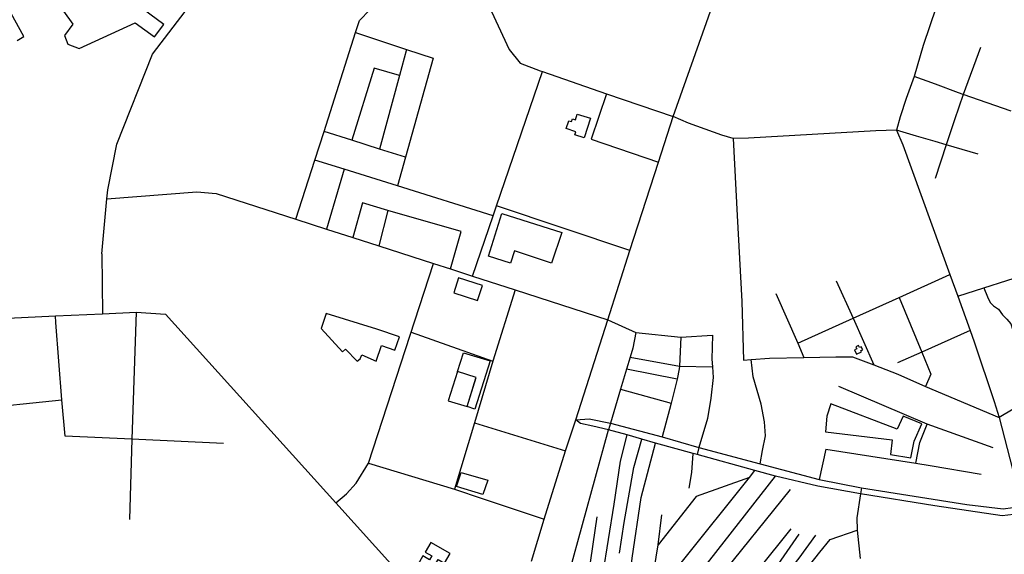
# Model space of a CAD drawing. Header units: millimetres. Extents: x 664923 to 767831, y 3118803 to 3207600.
# Tile 246 of 256: x 720047 to 721484, y 3157405 to 3158186. Entities that reach past the tile are written whole.
import ezdxf

# ---------------------------------------------------------------- set-up
doc = ezdxf.new("R2010")
doc.units = ezdxf.units.MM
for name, color, linetype in [('buildings', 5, 'Continuous'), ('parks', 8, 'Continuous'), ('roads_2', 2, 'Continuous'), ('roads_3', 3, 'Continuous')]:
    doc.layers.add(name, color=color, linetype=linetype)

msp = doc.modelspace()

# ---------------------------------------------------------------- linework, layer by layer
at = {"layer": 'buildings'}
for points in [[(720879.97, 3158041.75), (720870.75, 3158013.29), (720856.89, 3158017.72), (720858.33, 3158022.19), (720844.41, 3158026.65), (720848.15, 3158038.22), (720852.3, 3158036.89), (720853.67, 3158041.12), (720857.88, 3158039.77), (720860.53, 3158047.98), (720879.97, 3158041.75)], [(721265.11, 3157703.3), (721268.25, 3157697.23), (721275.37, 3157700.77), (721274.59, 3157702.33), (721277.31, 3157703.63), (721275.08, 3157708.1), (721272.62, 3157706.89), (721271.24, 3157709.76), (721267.45, 3157708.06), (721268.77, 3157705.04), (721265.11, 3157703.3)], [(720685.94, 3157671.8), (720672.2, 3157628.96), (720699.74, 3157620.68), (720712.82, 3157662.32), (720713.14, 3157663.36), (720685.94, 3157671.8)], [(720645.05, 3157396.77), (720635.37, 3157402.36), (720627.85, 3157389.49), (720658.12, 3157371.98), (720665.64, 3157384.86), (720654.4, 3157391.36), (720657.71, 3157397.04), (720666.78, 3157391.79), (720675.05, 3157405.91), (720647.09, 3157422.08), (720638.83, 3157407.95), (720648.37, 3157402.44), (720645.05, 3157396.77)]]:
    msp.add_lwpolyline(points, close=True, dxfattribs=at)
at = {"layer": 'parks'}
for points in [[(720110.99, 3158198.44), (720124.66, 3158179.5), (720112.37, 3158162.55), (720117.34, 3158150.1), (720133.73, 3158143.61), (720215.31, 3158181.07), (720243.53, 3158160.7), (720257.35, 3158178.74), (720184.9, 3158232.77)], [(720043.18, 3158155.5), (720053.04, 3158161.44), (720034.55, 3158195.05)]]:
    msp.add_lwpolyline(points, dxfattribs=at)
for points in [[(720822.82, 3157830.3), (720768.97, 3157848.03), (720763.29, 3157830.11), (720730.9, 3157840.25), (720750.71, 3157902.84), (720838.24, 3157875.07), (720822.82, 3157830.3)], [(720680.26, 3157786.67), (720714.92, 3157775.49), (720722.13, 3157797.61), (720687.47, 3157808.79), (720680.26, 3157786.67)], [(720601.19, 3157722.55), (720568.28, 3157733.64), (720494.01, 3157756.45), (720486.75, 3157734.67), (720517.96, 3157700.8), (720522.62, 3157704.54), (720539.42, 3157687.02), (720543.9, 3157690.31), (720546.41, 3157696.11), (720567.22, 3157687.18), (720575.16, 3157709.99), (720594.61, 3157703.29), (720601.19, 3157722.55)], [(720711.36, 3157617.07), (720699.74, 3157620.68), (720713.14, 3157663.36), (720685.94, 3157671.8), (720694.59, 3157699.31), (720733.41, 3157687.24), (720711.36, 3157617.07)], [(721223.13, 3157583.73), (721320.39, 3157572.17), (721318.03, 3157550.83), (721347.47, 3157545.89), (721352.19, 3157570.02), (721363.45, 3157595.48), (721336.48, 3157606.66), (721327.34, 3157587.59), (721230.82, 3157624.59), (721225.12, 3157606.62), (721223.13, 3157583.73)], [(720684.57, 3157504.07), (720690.98, 3157524.49), (720730.16, 3157513.18), (720722.69, 3157492.08), (720684.57, 3157504.07)]]:
    msp.add_lwpolyline(points, close=True, dxfattribs=at)
at = {"layer": 'roads_2'}
for points in [[(718883.35, 3158507.22), (718906.17, 3158475.23), (718931.48, 3158441.83), (718960.1, 3158398.39), (718975.25, 3158376.07), (718999.94, 3158348.64), (719031.4, 3158317.01), (719074.42, 3158280.63), (719116.29, 3158243.84), (719156.54, 3158210.65), (719442.99, 3157974.5), (719656.43, 3157827.01), (719785.33, 3157737.93), (719815.4, 3157739.4), (719969.37, 3157746.94), (720098.96, 3157753.3), (720167.52, 3157756.32), (720216.99, 3157758.49), (720259.64, 3157755.74), (720508.35, 3157479.79), (720650.64, 3157321.92), (720664.04, 3157309.35), (720680.72, 3157297.63), (720759.23, 3157270.5)], [(720166.91, 3157843.77), (720174.27, 3157923.99), (720175.59, 3157937.28), (720188.71, 3158003.94), (720240.79, 3158135.61), (720294.75, 3158205.93), (720326.97, 3158247.91), (720401.05, 3158278.58), (720538.39, 3158346.01), (720596.89, 3158374.73), (720627.16, 3158389.65), (720640.61, 3158387.33), (720654.77, 3158372.85), (720703.34, 3158267.65), (720761.23, 3158142.28), (720777.23, 3158122.47), (720806.38, 3158111.13), (720810.02, 3158109.95), (720903.44, 3158077.7), (721000.39, 3158044.23)], [(720166.91, 3157843.77), (720167.52, 3157756.32)]]:
    msp.add_lwpolyline(points, dxfattribs=at)
at = {"layer": 'roads_3'}
for points in [[(720450.02, 3157894.24), (720477.63, 3157980.62), (720491.04, 3158022.57), (720537.2, 3158167), (720542.76, 3158184.43), (720557.88, 3158200.06), (720703.34, 3158267.65), (720886.78, 3158355.01), (720900.7, 3158361.64), (720943.72, 3158486.28), (720957.1, 3158533.2), (720961.19, 3158578.79)], [(720794, 3157394.61), (720812.5, 3157456.27), (720843.42, 3157555.75), (720858.64, 3157601.29), (720905.37, 3157747.6), (720937.49, 3157848.66), (720979.1, 3157977.55), (721000.39, 3158044.23), (721081.73, 3158274.31)], [(721403.16, 3158259.4), (721365.56, 3158147.91), (721352.31, 3158102.94), (721340.53, 3158070.55), (721331.76, 3158043.98), (721326.68, 3158024.32), (721335.81, 3158002.95), (721404.45, 3157813.64), (721415.94, 3157781.94), (721434.14, 3157731.74), (721440.13, 3157715.22), (721469.09, 3157627.98), (721476.5, 3157604.57), (721495.68, 3157528.96), (721508.26, 3157480.74), (721511.11, 3157470.73)], [(720537.2, 3158167), (720611.56, 3158142.53), (720650.46, 3158129.74), (720609.94, 3157984.86), (720598.25, 3157943.02)], [(720611.56, 3158142.53), (720601.24, 3158104.47), (720572.07, 3157996.87)], [(721449.01, 3158145.05), (721423.87, 3158076.49), (721411.46, 3158039.44), (721399.19, 3158002.8), (721382.87, 3157954.04)], [(720601.24, 3158104.47), (720564.12, 3158114.84), (720531.76, 3158009.65)], [(720707.89, 3157811.19), (720738.07, 3157899.44), (720742.89, 3157913.75), (720810.02, 3158109.95)], [(721493.79, 3158052.17), (721423.87, 3158076.49), (721417.13, 3158078.94), (721383.34, 3158091.45), (721352.31, 3158102.94)], [(720903.44, 3158077.7), (720880.91, 3158011.25), (720979.1, 3157977.55)], [(721326.68, 3158024.32), (721296.47, 3158023.48), (721110.39, 3158012.94), (721087.96, 3158012.38), (721071.5, 3158016.99), (721022.91, 3158034.89), (721000.39, 3158044.23)], [(720609.94, 3157984.86), (720572.07, 3157996.87), (720531.76, 3158009.65), (720491.04, 3158022.57)], [(721087.96, 3158012.38), (721093.96, 3157900.01), (721100.68, 3157774.25), (721103.27, 3157688.59), (721114.59, 3157689.49), (721141.06, 3157691.6), (721191.46, 3157692.53), (721237.89, 3157693.38), (721262.57, 3157693.37), (721293.52, 3157681.56), (721328.61, 3157668.18), (721369.05, 3157650.2), (721476.5, 3157604.57)], [(721445.62, 3157989.16), (721399.19, 3158002.8), (721382.99, 3158007.67), (721356, 3158015.65), (721326.68, 3158024.32)], [(720738.07, 3157899.44), (720598.25, 3157943.02), (720520.44, 3157967.28), (720477.63, 3157980.62)], [(720520.44, 3157967.28), (720494.75, 3157879.84)], [(720174.27, 3157923.99), (720305.56, 3157934.5), (720333.56, 3157931.76), (720450.02, 3157894.24), (720494.75, 3157879.84), (720533.03, 3157867.51), (720571, 3157855.28), (720650.8, 3157829.59), (720675.41, 3157821.66), (720707.89, 3157811.19), (720769.77, 3157791.27), (720905.37, 3157747.6)], [(720675.41, 3157821.66), (720691.04, 3157876.18), (720584.11, 3157907.33), (720547.2, 3157918.08), (720533.03, 3157867.51)], [(720937.49, 3157848.66), (720742.89, 3157913.75)], [(720584.11, 3157907.33), (720571, 3157855.28)], [(721415.94, 3157781.94), (721454.03, 3157794.1), (721487.39, 3157804.75), (721508.86, 3157811.61), (721551.14, 3157825.1), (721568.83, 3157830.74), (721587.55, 3157836.72), (721601.8, 3157842.33), (721634.56, 3157855.24), (721716.75, 3157889.61)], [(720508.35, 3157479.79), (720524.05, 3157493.15), (720537.83, 3157508.87), (720555.73, 3157538.06), (720650.8, 3157829.59)], [(721182.47, 3157713.07), (721263.15, 3157749.6), (721330.67, 3157780.21), (721404.45, 3157813.64)], [(721238.75, 3157804.24), (721263.15, 3157749.6), (721293.52, 3157681.56)], [(720769.77, 3157791.27), (720737.47, 3157687.11), (720710.42, 3157596.91), (720681.37, 3157500.07)], [(721150.6, 3157785.87), (721182.47, 3157713.07), (721191.46, 3157692.53)], [(721454.03, 3157794.1), (721459.4, 3157781.16), (721463.26, 3157772.72), (721468.21, 3157767.99), (721475.44, 3157763.01), (721481.31, 3157754.6), (721487.42, 3157748.18), (721493.25, 3157741.76), (721496.56, 3157732.46), (721501.69, 3157717.79)], [(721330.67, 3157780.21), (721363.38, 3157700.26), (721376.69, 3157667.76), (721369.05, 3157650.2)], [(720344.43, 3157566.9), (720210.35, 3157572.94), (720113.02, 3157577.42), (720108.3, 3157630.32), (720099.51, 3157743.45), (720098.96, 3157753.3)], [(720216.99, 3157758.49), (720210.35, 3157572.94), (720207.12, 3157455.69)], [(720905.37, 3157747.6), (720945.95, 3157729.06), (721011.63, 3157721.93), (721058, 3157725), (721057.08, 3157689.79), (721057.96, 3157678.52), (721059.17, 3157662.92), (721055.79, 3157632.81), (721050.56, 3157603.44), (721038.3, 3157561.05), (721035.62, 3157550.4)], [(720618.09, 3157729.33), (720737.47, 3157687.11)], [(720945.95, 3157729.06), (720941.75, 3157705.9), (720937.93, 3157693.02), (720932.7, 3157675.39), (720923.99, 3157646.04), (720909.25, 3157596.35), (720906.46, 3157586.87)], [(721434.14, 3157731.74), (721363.38, 3157700.26), (721328.07, 3157684.69)], [(721011.63, 3157721.93), (721009.82, 3157679.87), (721009.57, 3157675.57), (721006.69, 3157660.88), (720997.5, 3157625.49), (720995.17, 3157616.51), (720984.39, 3157576.52)], [(720937.93, 3157693.02), (721009.82, 3157679.87), (721057.96, 3157678.52)], [(721127.43, 3157536.93), (721130.84, 3157556.57), (721135.28, 3157577.96), (721134.04, 3157598.29), (721129.24, 3157624.01), (721117.45, 3157664.02), (721114.59, 3157689.49)], [(721006.69, 3157660.88), (720932.7, 3157675.39)], [(721572.54, 3157663.36), (721538.46, 3157642.2), (721519.8, 3157630.3), (721476.5, 3157604.57)], [(720923.99, 3157646.04), (720997.5, 3157625.49)], [(721467.62, 3157560.36), (721371.13, 3157594.89), (721242.32, 3157650.18)], [(719931.12, 3157612.71), (719976.05, 3157617.05), (720108.3, 3157630.32)], [(720710.42, 3157596.91), (720843.42, 3157555.75)], [(720858.64, 3157601.29), (720877.9, 3157602.96), (720909.25, 3157596.35), (720984.39, 3157576.52), (721038.3, 3157561.05), (721127.43, 3157536.93), (721213.51, 3157514.02), (721275.42, 3157502.11), (721429.45, 3157477.35), (721482.02, 3157471.43), (721496.31, 3157473.16)], [(721497.57, 3157462.92), (721480.75, 3157461.14), (721382.3, 3157475.41), (721274.02, 3157493.08), (721211.55, 3157504.25), (721150.08, 3157518.93), (721119.98, 3157527.07), (721035.62, 3157550.4), (721029.57, 3157552.09), (720974.79, 3157567.43), (720954.84, 3157572.99), (720933.43, 3157579.41), (720906.46, 3157586.87), (720883.17, 3157591.95), (720865.19, 3157595.8), (720858.64, 3157601.29)], [(721354.73, 3157538.09), (721360.69, 3157568.28), (721371.13, 3157594.89)], [(720849.39, 3157379.26), (720906.46, 3157586.87)], [(720898.11, 3157374.75), (720914.74, 3157478.07), (720923.85, 3157540.71), (720933.43, 3157579.41)], [(720922.39, 3157406.37), (720929.2, 3157451.19), (720943.19, 3157531.41), (720954.84, 3157572.99)], [(720937.38, 3157370.14), (720940.69, 3157399.15), (720953.99, 3157487.97), (720974.79, 3157567.43)], [(721023.83, 3157501.3), (721027.62, 3157524.36), (721029.57, 3157552.09)], [(721223.64, 3157558.42), (721213.51, 3157514.02)], [(721223.64, 3157558.42), (721354.73, 3157538.09), (721375.52, 3157534.65), (721450.38, 3157521.71)], [(720555.73, 3157538.06), (720681.37, 3157500.07), (720721.67, 3157486.39), (720812.5, 3157456.27)], [(720990.6, 3157364.87), (721012.26, 3157392.4), (721112.08, 3157516.81), (721119.98, 3157527.07)], [(721112.08, 3157516.81), (721034.07, 3157489.48), (720978.87, 3157418.44)], [(720988.93, 3157284.02), (720994.11, 3157302.13), (720998.52, 3157317.57), (721003.73, 3157335.81), (721016.86, 3157349.68), (721020.86, 3157353.9), (721150.08, 3157518.93)], [(721171.49, 3157499.4), (721064.05, 3157365.89), (721036.71, 3157331.16)], [(721275.42, 3157502.11), (721274.02, 3157493.08), (721268.5, 3157457.9), (721269.01, 3157440.29), (721273.41, 3157398.47)], [(720889.39, 3157459.58), (720877.1, 3157376.32)], [(720959.65, 3157313.55), (720963.97, 3157335.55), (720970.4, 3157367.5), (720978.87, 3157418.44), (720984.17, 3157462.41)], [(721068.15, 3157297.31), (721095.34, 3157331.79), (721125.41, 3157382.92), (721172.97, 3157441.94)], [(721214.72, 3157407.72), (721230, 3157426.29), (721269.01, 3157440.29)], [(721184.25, 3157434.32), (721153.56, 3157389.85), (721131.94, 3157366.45), (721084.29, 3157279.95)], [(721208.47, 3157432.68), (721183.8, 3157399.14), (721151.57, 3157357.93), (721109.5, 3157277.19), (721098.7, 3157264.44)], [(721108.37, 3157253.65), (721120.19, 3157267.45), (721139.65, 3157293.95), (721171.11, 3157352.55), (721214.72, 3157407.72)]]:
    msp.add_lwpolyline(points, dxfattribs=at)

doc.saveas('drawing.dxf')
